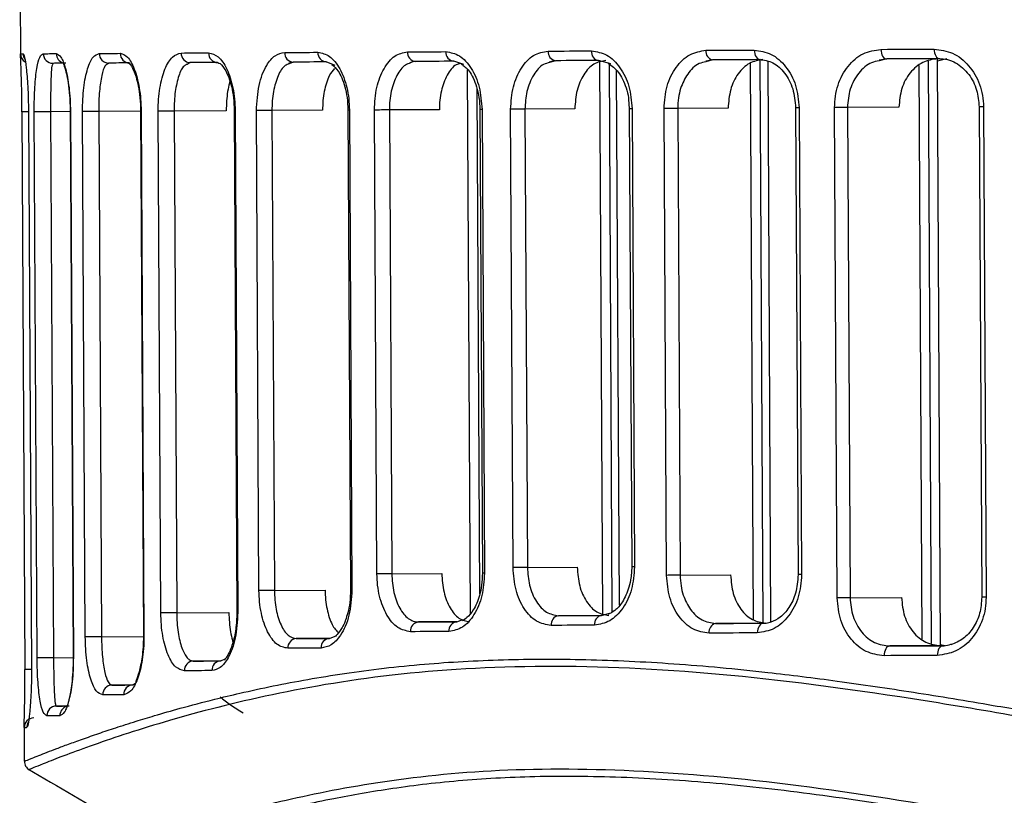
# Model space of a CAD drawing. Header units: millimetres. Extents: x -353 to -41, y 81 to 365.
# Tile 4 of 48: x -353 to -323, y 170 to 194. Entities that reach past the tile are written whole.
import ezdxf

# ---------------------------------------------------------------- set-up
doc = ezdxf.new("R2010")
doc.units = ezdxf.units.MM

msp = doc.modelspace()

# ---------------------------------------------------------------- linework, layer by layer
at = {"color": 7, "linetype": 'Continuous', "lineweight": 25}
for p, q in [((-353.335, 198.586), (-353.308, 193.333)), ((-353.306, 193.387), (-353.231, 193.387)), ((-353.306, 193.333), (-353.306, 193.387)), ((-326.696, 193.196), (-326.489, 193.231)), ((-326.456, 193.226), (-326.691, 193.168)), ((-324.888, 193.168), (-324.593, 193.242)), ((-324.792, 175.027), (-324.888, 193.223)), ((-352.305, 193.091), (-352.322, 193.045)), ((-350.577, 193.1), (-350.637, 193.05)), ((-348.052, 193.113), (-348.148, 193.06)), ((-344.987, 193.101), (-344.904, 193.134)), ((-344.856, 193.129), (-344.984, 193.074)), ((-343.558, 193.028), (-343.831, 193.135)), ((-341.227, 193.12), (-341.11, 193.154)), ((-339.565, 193.051), (-339.88, 193.155)), ((-336.914, 193.142), (-336.766, 193.177)), ((-336.725, 193.172), (-336.909, 193.114)), ((-335.014, 193.072), (-335.387, 193.179)), ((-335.258, 175.975), (-335.35, 193.168)), ((-334.964, 176.073), (-335.054, 193.084)), ((-332.069, 193.167), (-331.891, 193.202)), ((-331.854, 193.197), (-332.064, 193.139)), ((-330.588, 175.828), (-330.679, 193.098)), ((-330.292, 175.732), (-330.385, 193.205)), ((-330.045, 175.763), (-330.137, 193.165)), ((-325.361, 175.231), (-325.456, 193.022)), ((-325.066, 175.093), (-325.162, 193.163)), ((-339.365, 176.027), (-339.455, 192.894)), ((-334.746, 176.279), (-334.834, 192.866)), ((-339.074, 176.626), (-339.157, 192.298)), ((-334.461, 191.977), (-334.438, 191.684)), ((-333.282, 177.208), (-333.359, 191.689)), ((-331.374, 191.7), (-332.937, 191.692)), ((-332.937, 191.692), (-332.86, 177.211)), ((-329.282, 191.711), (-329.205, 177.23)), ((-329.173, 191.711), (-329.096, 177.23)), ((-327.992, 176.508), (-328.073, 191.717)), ((-326.077, 191.728), (-327.675, 191.719)), ((-327.675, 191.719), (-327.595, 176.51)), ((-323.591, 191.741), (-323.511, 176.532)), ((-323.457, 191.741), (-323.376, 176.532)), ((-353.264, 191.587), (-353.172, 174.285)), ((-353.264, 191.587), (-353.264, 191.587)), ((-353.064, 191.587), (-352.972, 174.286)), ((-353.063, 191.587), (-353.064, 191.587)), ((-353.063, 191.587), (-352.971, 174.286)), ((-352.796, 174.651), (-352.886, 191.588)), ((-351.769, 191.594), (-352.376, 191.591)), ((-352.376, 191.591), (-352.286, 174.654)), ((-351.769, 191.594), (-351.679, 174.657)), ((-351.762, 191.594), (-351.672, 174.657)), ((-351.302, 175.3), (-351.388, 191.596)), ((-349.588, 191.605), (-350.885, 191.598)), ((-350.885, 191.598), (-350.799, 175.303)), ((-349.588, 191.605), (-349.501, 175.309)), ((-349.571, 191.605), (-349.484, 175.309)), ((-348.959, 176.045), (-349.042, 191.608)), ((-346.932, 191.619), (-348.55, 191.61)), ((-348.55, 191.61), (-348.467, 176.047)), ((-346.686, 191.62), (-346.604, 176.057)), ((-346.656, 191.62), (-346.574, 176.057)), ((-345.917, 176.74), (-345.996, 191.623)), ((-343.947, 191.634), (-345.517, 191.626)), ((-345.517, 191.626), (-345.438, 176.743)), ((-343.161, 191.638), (-343.082, 176.755)), ((-343.115, 191.638), (-343.036, 176.755)), ((-342.261, 177.255), (-342.337, 191.642)), ((-340.326, 191.653), (-341.875, 191.645)), ((-341.875, 191.645), (-341.798, 177.258)), ((-339.068, 191.66), (-338.991, 177.272)), ((-339.003, 191.66), (-338.927, 177.273)), ((-338.04, 177.45), (-338.116, 191.665)), ((-336.126, 191.675), (-337.673, 191.667)), ((-337.673, 191.667), (-337.597, 177.452)), ((-334.438, 191.684), (-334.363, 177.469)), ((-334.352, 191.684), (-334.277, 177.469)), ((-337.597, 177.452), (-336.05, 177.46)), ((-334.363, 177.469), (-334.382, 177.177)), ((-341.798, 177.258), (-340.25, 177.266)), ((-332.86, 177.211), (-331.297, 177.219)), ((-345.438, 176.743), (-343.868, 176.751)), ((-327.595, 176.51), (-325.997, 176.519)), ((-348.467, 176.047), (-346.85, 176.056)), ((-339.788, 175.768), (-339.594, 175.834)), ((-335.295, 175.964), (-336.633, 175.957)), ((-335.295, 175.964), (-335.056, 176.035)), ((-339.788, 175.768), (-340.974, 175.762)), ((-330.2, 175.725), (-331.761, 175.716)), ((-350.799, 175.303), (-349.501, 175.31)), ((-343.736, 175.252), (-344.761, 175.246)), ((-343.736, 175.252), (-343.501, 175.346)), ((-324.782, 175.025), (-326.359, 175.017)), ((-324.66, 175.025), (-324.792, 175.057)), ((-352.286, 174.654), (-351.679, 174.657)), ((-347.104, 174.554), (-346.968, 174.622)), ((-347.104, 174.554), (-347.953, 174.55)), ((-352.971, 174.286), (-352.972, 174.286)), ((-349.828, 173.808), (-350.475, 173.804)), ((-349.828, 173.808), (-349.745, 173.864)), ((-351.876, 173.156), (-352.199, 173.154)), ((-353.197, 172.539), (-353.192, 171.448)), ((-353.196, 172.485), (-353.196, 172.539)), ((-353.196, 172.485), (-353.12, 172.485))]:
    msp.add_line(p, q, dxfattribs=at)
at = {"color": 7, "linetype": 'Continuous', "lineweight": 25, "flags": 128}
for points in [[(-326.637, 193.525), (-326.433, 193.526), (-326.228, 193.527), (-326.023, 193.528), (-325.817, 193.529), (-325.611, 193.53), (-325.404, 193.531), (-325.197, 193.532), (-324.989, 193.533)], [(-326.637, 193.525), (-326.633, 193.466), (-326.623, 193.41), (-326.606, 193.358), (-326.583, 193.313), (-326.556, 193.276), (-326.525, 193.248), (-326.491, 193.231), (-326.456, 193.226)], [(-324.989, 193.533), (-324.985, 193.475), (-324.975, 193.419), (-324.959, 193.367), (-324.937, 193.322), (-324.911, 193.284), (-324.881, 193.257), (-324.848, 193.24), (-324.815, 193.234)], [(-352.603, 193.39), (-352.557, 193.39), (-352.511, 193.39), (-352.462, 193.39), (-352.413, 193.391), (-352.362, 193.391), (-352.309, 193.391), (-352.255, 193.391), (-352.2, 193.392)], [(-350.868, 193.398), (-350.791, 193.399), (-350.712, 193.399), (-350.633, 193.4), (-350.552, 193.4), (-350.47, 193.4), (-350.387, 193.401), (-350.303, 193.401), (-350.218, 193.402)], [(-348.331, 193.411), (-348.228, 193.412), (-348.124, 193.412), (-348.019, 193.413), (-347.913, 193.414), (-347.805, 193.414), (-347.697, 193.415), (-347.588, 193.415), (-347.478, 193.416)], [(-345.121, 193.428), (-344.995, 193.429), (-344.869, 193.429), (-344.741, 193.43), (-344.613, 193.431), (-344.484, 193.431), (-344.354, 193.432), (-344.223, 193.433), (-344.091, 193.433)], [(-341.313, 193.448), (-341.167, 193.449), (-341.02, 193.449), (-340.873, 193.45), (-340.724, 193.451), (-340.575, 193.452), (-340.425, 193.452), (-340.274, 193.453), (-340.122, 193.454)], [(-336.953, 193.471), (-336.787, 193.471), (-336.621, 193.472), (-336.454, 193.473), (-336.286, 193.474), (-336.118, 193.475), (-335.949, 193.476), (-335.779, 193.477), (-335.608, 193.478)], [(-332.06, 193.496), (-331.875, 193.497), (-331.69, 193.498), (-331.504, 193.499), (-331.317, 193.5), (-331.13, 193.501), (-330.942, 193.502), (-330.754, 193.503), (-330.565, 193.504)], [(-330.565, 193.504), (-330.561, 193.446), (-330.549, 193.389), (-330.531, 193.338), (-330.506, 193.292), (-330.476, 193.255), (-330.442, 193.228), (-330.404, 193.211), (-330.366, 193.205)], [(-324.815, 193.234), (-325.022, 193.233), (-325.228, 193.232), (-325.434, 193.231), (-325.64, 193.23), (-325.845, 193.229), (-326.049, 193.228), (-326.253, 193.227), (-326.456, 193.226)], [(-351.903, 193.093), (-351.958, 193.093), (-352.012, 193.093), (-352.064, 193.092), (-352.115, 193.092), (-352.165, 193.092), (-352.213, 193.092), (-352.259, 193.092), (-352.305, 193.091)], [(-349.93, 193.103), (-350.015, 193.103), (-350.099, 193.102), (-350.182, 193.102), (-350.263, 193.102), (-350.343, 193.101), (-350.423, 193.101), (-350.5, 193.1), (-350.577, 193.1)], [(-347.203, 193.117), (-347.312, 193.117), (-347.421, 193.116), (-347.529, 193.116), (-347.635, 193.115), (-347.741, 193.114), (-347.845, 193.114), (-347.949, 193.113), (-348.052, 193.113)], [(-343.831, 193.135), (-343.962, 193.134), (-344.093, 193.133), (-344.222, 193.133), (-344.351, 193.132), (-344.478, 193.131), (-344.605, 193.131), (-344.731, 193.13), (-344.856, 193.129)], [(-339.88, 193.155), (-340.031, 193.155), (-340.181, 193.154), (-340.331, 193.153), (-340.479, 193.152), (-340.627, 193.151), (-340.774, 193.151), (-340.92, 193.15), (-341.066, 193.149)], [(-335.387, 193.179), (-335.556, 193.178), (-335.725, 193.177), (-335.894, 193.176), (-336.061, 193.175), (-336.228, 193.174), (-336.394, 193.174), (-336.56, 193.173), (-336.725, 193.172)], [(-330.366, 193.205), (-330.554, 193.204), (-330.742, 193.203), (-330.929, 193.202), (-331.115, 193.201), (-331.301, 193.2), (-331.486, 193.199), (-331.67, 193.198), (-331.854, 193.197)], [(-332.937, 191.692), (-332.982, 191.691), (-333.034, 191.691), (-333.09, 191.691), (-333.148, 191.691), (-333.206, 191.69), (-333.262, 191.69), (-333.313, 191.69), (-333.359, 191.689)], [(-329.173, 191.711), (-329.217, 191.711), (-329.25, 191.711), (-329.272, 191.711), (-329.281, 191.711), (-329.282, 191.711)], [(-327.675, 191.719), (-327.717, 191.719), (-327.765, 191.719), (-327.816, 191.719), (-327.87, 191.718), (-327.924, 191.718), (-327.977, 191.718), (-328.028, 191.717), (-328.073, 191.717)], [(-323.457, 191.741), (-323.508, 191.741), (-323.548, 191.741), (-323.576, 191.741), (-323.59, 191.741), (-323.591, 191.741)], [(-353.064, 191.588), (-353.084, 191.588), (-353.159, 191.587), (-353.217, 191.587), (-353.253, 191.587), (-353.264, 191.587)], [(-352.376, 191.591), (-352.443, 191.591), (-352.521, 191.59), (-352.605, 191.59), (-352.687, 191.589), (-352.761, 191.589), (-352.822, 191.589), (-352.865, 191.588), (-352.886, 191.588)], [(-351.762, 191.594), (-351.767, 191.594), (-351.769, 191.594)], [(-350.885, 191.598), (-350.948, 191.598), (-351.021, 191.598), (-351.099, 191.597), (-351.178, 191.597), (-351.25, 191.596), (-351.312, 191.596), (-351.359, 191.596), (-351.388, 191.596)], [(-349.571, 191.605), (-349.582, 191.605), (-349.587, 191.605), (-349.588, 191.605)], [(-348.55, 191.61), (-348.609, 191.61), (-348.677, 191.61), (-348.751, 191.609), (-348.825, 191.609), (-348.895, 191.608), (-348.957, 191.608), (-349.007, 191.608), (-349.042, 191.608)], [(-346.656, 191.62), (-346.673, 191.62), (-346.683, 191.62), (-346.686, 191.62)], [(-345.517, 191.626), (-345.573, 191.626), (-345.637, 191.625), (-345.706, 191.625), (-345.776, 191.625), (-345.844, 191.624), (-345.905, 191.624), (-345.957, 191.624), (-345.996, 191.623)], [(-343.115, 191.638), (-343.138, 191.638), (-343.153, 191.638), (-343.16, 191.638), (-343.161, 191.638)], [(-341.875, 191.645), (-341.927, 191.645), (-341.986, 191.644), (-342.051, 191.644), (-342.117, 191.644), (-342.182, 191.643), (-342.242, 191.643), (-342.294, 191.643), (-342.337, 191.642)], [(-339.003, 191.66), (-339.033, 191.66), (-339.054, 191.66), (-339.066, 191.66), (-339.068, 191.66)], [(-337.673, 191.667), (-337.721, 191.667), (-337.777, 191.666), (-337.837, 191.666), (-337.899, 191.666), (-337.961, 191.665), (-338.019, 191.665), (-338.071, 191.665), (-338.116, 191.665)], [(-334.352, 191.684), (-334.389, 191.684), (-334.416, 191.684), (-334.433, 191.684), (-334.438, 191.684)], [(-337.597, 177.452), (-337.646, 177.452), (-337.701, 177.451), (-337.761, 177.451), (-337.824, 177.451), (-337.885, 177.45), (-337.943, 177.45), (-337.996, 177.45), (-338.04, 177.45)], [(-334.277, 177.469), (-334.314, 177.469), (-334.341, 177.469), (-334.357, 177.469), (-334.363, 177.469)], [(-341.798, 177.258), (-341.85, 177.257), (-341.91, 177.257), (-341.975, 177.257), (-342.041, 177.256), (-342.106, 177.256), (-342.166, 177.256), (-342.218, 177.255), (-342.261, 177.255)], [(-338.927, 177.273), (-338.957, 177.272), (-338.978, 177.272), (-338.989, 177.272), (-338.991, 177.272)], [(-332.86, 177.211), (-332.906, 177.21), (-332.957, 177.21), (-333.013, 177.21), (-333.071, 177.209), (-333.129, 177.209), (-333.185, 177.209), (-333.237, 177.209), (-333.282, 177.208)], [(-329.096, 177.23), (-329.14, 177.23), (-329.173, 177.23), (-329.195, 177.23), (-329.205, 177.23), (-329.205, 177.23)], [(-345.438, 176.743), (-345.494, 176.743), (-345.558, 176.742), (-345.627, 176.742), (-345.697, 176.742), (-345.765, 176.741), (-345.826, 176.741), (-345.878, 176.741), (-345.917, 176.74)], [(-343.036, 176.755), (-343.059, 176.755), (-343.074, 176.755), (-343.081, 176.755), (-343.082, 176.755)], [(-327.595, 176.51), (-327.637, 176.51), (-327.684, 176.51), (-327.736, 176.509), (-327.789, 176.509), (-327.844, 176.509), (-327.897, 176.508), (-327.947, 176.508), (-327.992, 176.508)], [(-323.376, 176.532), (-323.427, 176.532), (-323.468, 176.532), (-323.496, 176.532), (-323.509, 176.532), (-323.511, 176.532)], [(-348.467, 176.047), (-348.526, 176.047), (-348.594, 176.046), (-348.668, 176.046), (-348.742, 176.046), (-348.813, 176.045), (-348.875, 176.045), (-348.925, 176.045), (-348.959, 176.045)], [(-346.574, 176.057), (-346.591, 176.057), (-346.601, 176.057), (-346.604, 176.057)], [(-336.633, 175.957), (-336.469, 175.958), (-336.303, 175.959), (-336.137, 175.959), (-335.97, 175.96), (-335.803, 175.961), (-335.634, 175.962), (-335.465, 175.963), (-335.295, 175.964)], [(-340.974, 175.762), (-340.828, 175.763), (-340.682, 175.763), (-340.535, 175.764), (-340.387, 175.765), (-340.239, 175.766), (-340.089, 175.767), (-339.939, 175.767), (-339.788, 175.768)], [(-335.514, 175.663), (-335.685, 175.662), (-335.854, 175.661), (-336.023, 175.66), (-336.192, 175.659), (-336.359, 175.658), (-336.526, 175.657), (-336.693, 175.657), (-336.858, 175.656)], [(-331.761, 175.716), (-331.578, 175.717), (-331.393, 175.718), (-331.208, 175.719), (-331.022, 175.72), (-330.836, 175.721), (-330.649, 175.722), (-330.461, 175.723), (-330.273, 175.724)], [(-330.273, 175.724), (-330.312, 175.718), (-330.349, 175.701), (-330.383, 175.673), (-330.412, 175.636), (-330.437, 175.59), (-330.455, 175.538), (-330.466, 175.482), (-330.469, 175.423)], [(-350.799, 175.303), (-350.861, 175.302), (-350.935, 175.302), (-351.013, 175.302), (-351.091, 175.301), (-351.164, 175.301), (-351.226, 175.301), (-351.273, 175.3), (-351.302, 175.3)], [(-349.484, 175.309), (-349.495, 175.309), (-349.501, 175.309), (-349.501, 175.309)], [(-344.761, 175.246), (-344.636, 175.247), (-344.51, 175.248), (-344.383, 175.248), (-344.256, 175.249), (-344.127, 175.25), (-343.998, 175.25), (-343.868, 175.251), (-343.736, 175.252)], [(-340.027, 175.467), (-340.179, 175.466), (-340.329, 175.465), (-340.48, 175.464), (-340.629, 175.464), (-340.777, 175.463), (-340.925, 175.462), (-341.072, 175.461), (-341.218, 175.461)], [(-330.469, 175.423), (-330.658, 175.422), (-330.847, 175.421), (-331.034, 175.42), (-331.222, 175.419), (-331.408, 175.418), (-331.594, 175.417), (-331.779, 175.416), (-331.964, 175.415)], [(-343.993, 174.95), (-344.125, 174.95), (-344.256, 174.949), (-344.386, 174.948), (-344.515, 174.948), (-344.643, 174.947), (-344.771, 174.946), (-344.897, 174.946), (-345.023, 174.945)], [(-326.359, 175.017), (-326.394, 175.011), (-326.428, 174.993), (-326.459, 174.965), (-326.486, 174.928), (-326.508, 174.882), (-326.524, 174.83), (-326.534, 174.774), (-326.537, 174.716)], [(-326.359, 175.017), (-326.156, 175.018), (-325.952, 175.019), (-325.748, 175.02), (-325.543, 175.021), (-325.338, 175.022), (-325.132, 175.023), (-324.925, 175.024), (-324.718, 175.025)], [(-324.718, 175.025), (-324.752, 175.019), (-324.784, 175.002), (-324.814, 174.974), (-324.84, 174.937), (-324.861, 174.891), (-324.876, 174.839), (-324.886, 174.783), (-324.889, 174.724)], [(-352.286, 174.654), (-352.353, 174.654), (-352.432, 174.653), (-352.515, 174.653), (-352.597, 174.653), (-352.672, 174.652), (-352.732, 174.652), (-352.775, 174.652), (-352.796, 174.651)], [(-351.672, 174.657), (-351.678, 174.657), (-351.679, 174.657)], [(-324.889, 174.724), (-325.097, 174.723), (-325.304, 174.722), (-325.511, 174.721), (-325.718, 174.72), (-325.923, 174.719), (-326.129, 174.718), (-326.333, 174.717), (-326.537, 174.716)], [(-347.953, 174.55), (-347.851, 174.55), (-347.747, 174.551), (-347.642, 174.551), (-347.537, 174.552), (-347.43, 174.552), (-347.323, 174.553), (-347.214, 174.554), (-347.104, 174.554)], [(-352.972, 174.286), (-352.992, 174.286), (-353.067, 174.286), (-353.126, 174.285), (-353.162, 174.285), (-353.172, 174.285)], [(-347.377, 174.253), (-347.487, 174.252), (-347.596, 174.252), (-347.704, 174.251), (-347.811, 174.25), (-347.917, 174.25), (-348.022, 174.249), (-348.126, 174.249), (-348.229, 174.248)], [(-350.475, 173.804), (-350.398, 173.805), (-350.32, 173.805), (-350.241, 173.806), (-350.161, 173.806), (-350.079, 173.806), (-349.997, 173.807), (-349.913, 173.807), (-349.828, 173.808)], [(-350.112, 173.506), (-350.198, 173.506), (-350.282, 173.505), (-350.365, 173.505), (-350.447, 173.504), (-350.527, 173.504), (-350.607, 173.504), (-350.685, 173.503), (-350.762, 173.503)], [(-352.199, 173.154), (-352.154, 173.155), (-352.107, 173.155), (-352.059, 173.155), (-352.009, 173.155), (-351.958, 173.156), (-351.906, 173.156), (-351.853, 173.156), (-351.797, 173.156)], [(-352.091, 172.855), (-352.146, 172.855), (-352.2, 172.854), (-352.253, 172.854), (-352.304, 172.854), (-352.353, 172.854), (-352.402, 172.853), (-352.449, 172.853), (-352.494, 172.853)]]:
    msp.add_lwpolyline(points, dxfattribs=at)
at = {"color": 7, "linetype": 'Continuous', "lineweight": 25}
for centre, radius, start, end in [((-353.006, 193.388), 0.3, 180.3035, 237.6947), ((-352.931, 193.388), 0.3, 180.2995, 217.1091), ((-352.305, 193.39), 0.298, 180, 269.9974), ((-351.901, 193.391), 0.299, 179.9225, 253.7204), ((-350.573, 193.395), 0.295, 179.2529, 269.2142), ((-349.925, 193.396), 0.293, 178.9734, 268.91), ((-348.041, 193.402), 0.289, 178.1637, 267.9924), ((-347.191, 193.405), 0.288, 177.7991, 267.5604), ((-344.838, 193.412), 0.283, 176.7968, 266.3062), ((-343.81, 193.416), 0.282, 176.3626, 265.73), ((-341.037, 193.425), 0.277, 175.2051, 264.0823), ((-339.848, 193.429), 0.275, 174.7168, 263.3324), ((-336.683, 193.44), 0.271, 173.4474, 261.1987), ((-335.341, 193.444), 0.27, 172.9255, 260.2298), ((-331.796, 193.457), 0.266, 171.6075, 257.4711), ((-336.589, 175.689), 0.271, 99.415, 187.1584), ((-335.247, 175.699), 0.27, 100.3842, 187.6802), ((-340.942, 175.487), 0.277, 96.5304, 185.4012), ((-339.753, 175.495), 0.275, 97.2805, 185.8894), ((-331.701, 175.457), 0.266, 103.1435, 188.9978), ((-344.74, 174.964), 0.283, 94.3055, 183.8099), ((-343.712, 174.971), 0.282, 94.882, 184.244), ((-347.94, 174.261), 0.289, 92.6184, 182.4433), ((-347.089, 174.267), 0.288, 93.0507, 182.8078), ((-350.468, 173.51), 0.295, 91.3956, 181.3543), ((-349.819, 173.514), 0.293, 91.7, 181.6337), ((-352.196, 172.856), 0.298, 90.6113, 180.6074), ((-351.791, 172.858), 0.299, 107.0997, 180.5802), ((-352.896, 172.486), 0.3, 90.3044, 180.3044), ((-352.82, 172.487), 0.3, 147.7029, 180.3061)]:
    msp.add_arc(centre, radius, start, end, dxfattribs=at)
for points, knots in [([(-328.073, 191.717), (-328.068, 191.836), (-328.058, 192.074), (-327.947, 192.53), (-327.683, 193.028), (-327.205, 193.442), (-326.826, 193.497), (-326.637, 193.525)], [0, 0, 0, 0, 0.126162, 0.251437, 0.50077, 0.750259, 1, 1, 1, 1]), ([(-324.989, 193.533), (-324.793, 193.508), (-324.401, 193.457), (-323.892, 193.049), (-323.603, 192.554), (-323.476, 192.099), (-323.463, 191.86), (-323.457, 191.741)], [0, 0, 0, 0, 0.2503065, 0.4997035, 0.7491136, 0.8746857, 1, 1, 1, 1]), ([(-353.264, 191.587), (-353.265, 191.732), (-353.268, 192.023), (-353.276, 192.407), (-353.286, 192.724), (-353.298, 193.052), (-353.307, 193.285), (-353.306, 193.321), (-353.306, 193.333)], [0, 0, 0, 0, 0.144206, 0.287962, 0.431485, 0.575411, 0.861665, 1, 1, 1, 1]), ([(-353.231, 193.387), (-353.217, 193.367), (-353.188, 193.328), (-353.142, 193.042), (-353.108, 192.701), (-353.085, 192.376), (-353.068, 192.001), (-353.065, 191.724), (-353.063, 191.587)], [0, 0, 0, 0, 0.250139, 0.499169, 0.627957, 0.749629, 0.876874, 1, 1, 1, 1]), ([(-352.886, 191.588), (-352.885, 191.723), (-352.884, 191.992), (-352.867, 192.363), (-352.84, 192.682), (-352.792, 193.027), (-352.716, 193.324), (-352.641, 193.368), (-352.603, 193.39)], [0, 0, 0, 0, 0.125915, 0.251099, 0.376429, 0.502021, 0.750722, 1, 1, 1, 1]), ([(-352.2, 193.392), (-352.152, 193.37), (-352.055, 193.328), (-351.934, 193.021), (-351.853, 192.669), (-351.804, 192.347), (-351.77, 191.984), (-351.764, 191.723), (-351.762, 191.594)], [0, 0, 0, 0, 0.249184, 0.499081, 0.626579, 0.749636, 0.875914, 1, 1, 1, 1]), ([(-351.388, 191.596), (-351.386, 191.724), (-351.383, 191.98), (-351.35, 192.34), (-351.3, 192.659), (-351.211, 193.013), (-351.069, 193.328), (-350.935, 193.375), (-350.868, 193.398)], [0, 0, 0, 0, 0.1259259, 0.2512399, 0.3765733, 0.5023387, 0.7515298, 1, 1, 1, 1]), ([(-350.218, 193.402), (-350.141, 193.379), (-349.989, 193.333), (-349.809, 193.01), (-349.694, 192.654), (-349.627, 192.334), (-349.581, 191.98), (-349.574, 191.73), (-349.571, 191.605)], [0, 0, 0, 0, 0.249838, 0.499255, 0.625715, 0.749561, 0.875362, 1, 1, 1, 1]), ([(-349.042, 191.608), (-349.04, 191.732), (-349.035, 191.979), (-348.992, 192.33), (-348.925, 192.647), (-348.805, 193.005), (-348.609, 193.336), (-348.423, 193.386), (-348.331, 193.411)], [0, 0, 0, 0, 0.126194, 0.250903, 0.374859, 0.501165, 0.750444, 1, 1, 1, 1]), ([(-347.478, 193.416), (-347.377, 193.392), (-347.176, 193.343), (-346.947, 193.009), (-346.804, 192.65), (-346.723, 192.333), (-346.668, 191.986), (-346.66, 191.742), (-346.656, 191.62)], [0, 0, 0, 0, 0.250028, 0.499207, 0.625057, 0.749492, 0.875038, 1, 1, 1, 1]), ([(-345.996, 191.623), (-345.98, 191.895), (-345.948, 192.436), (-345.712, 193.024), (-345.425, 193.366), (-345.222, 193.407), (-345.121, 193.428)], [0, 0, 0, 0, 0.279835, 0.559331, 0.779532, 1, 1, 1, 1]), ([(-344.091, 193.433), (-343.968, 193.408), (-343.723, 193.357), (-343.398, 192.952), (-343.211, 192.455), (-343.128, 191.998), (-343.119, 191.758), (-343.115, 191.638)], [0, 0, 0, 0, 0.250349, 0.499755, 0.749122, 0.874686, 1, 1, 1, 1]), ([(-342.337, 191.642), (-342.333, 191.762), (-342.327, 192.001), (-342.248, 192.457), (-342.06, 192.955), (-341.72, 193.366), (-341.449, 193.421), (-341.313, 193.448)], [0, 0, 0, 0, 0.126149, 0.251404, 0.500719, 0.750246, 1, 1, 1, 1]), ([(-340.122, 193.454), (-339.979, 193.428), (-339.694, 193.376), (-339.324, 192.965), (-339.059, 192.372), (-339.022, 191.897), (-339.003, 191.66)], [0, 0, 0, 0, 0.250619, 0.50031, 0.750053, 1, 1, 1, 1]), ([(-338.116, 191.665), (-338.099, 191.902), (-338.067, 192.376), (-337.8, 192.972), (-337.417, 193.388), (-337.107, 193.443), (-336.953, 193.471)], [0, 0, 0, 0, 0.250516, 0.500168, 0.749972, 1, 1, 1, 1]), ([(-335.608, 193.478), (-335.447, 193.451), (-335.124, 193.399), (-334.709, 192.986), (-334.414, 192.393), (-334.373, 191.921), (-334.352, 191.684)], [0, 0, 0, 0, 0.250582, 0.50026, 0.750025, 1, 1, 1, 1]), ([(-333.359, 191.689), (-333.34, 191.926), (-333.304, 192.4), (-333.006, 192.996), (-332.577, 193.413), (-332.232, 193.468), (-332.06, 193.496)], [0, 0, 0, 0, 0.250533, 0.50019, 0.74998, 1, 1, 1, 1]), ([(-330.565, 193.504), (-330.385, 193.478), (-330.027, 193.426), (-329.568, 193.014), (-329.24, 192.421), (-329.195, 191.948), (-329.173, 191.711)], [0, 0, 0, 0, 0.2505892, 0.5002773, 0.7500404, 1, 1, 1, 1]), ([(-324.879, 193.234), (-325.037, 193.211), (-325.353, 193.165), (-325.749, 192.819), (-326.026, 192.321), (-326.06, 191.926), (-326.077, 191.728)], [0, 0, 0, 0, 0.250035, 0.499826, 0.74948, 1, 1, 1, 1]), ([(-324.846, 193.239), (-324.754, 193.233), (-324.574, 193.222), (-324.242, 193.084), (-323.902, 192.783), (-323.641, 192.286), (-323.608, 191.917), (-323.591, 191.741)], [0, 0, 0, 0, 0.143896, 0.282056, 0.541776, 0.780969, 1, 1, 1, 1]), ([(-352.322, 193.045), (-352.328, 193.035), (-352.346, 193.003), (-352.36, 192.799), (-352.371, 192.519), (-352.375, 192.25), (-352.377, 191.939), (-352.376, 191.705), (-352.376, 191.591)], [0, 0, 0, 0, 0.138555, 0.42382, 0.576369, 0.711118, 0.860117, 1, 1, 1, 1]), ([(-351.988, 193.102), (-351.975, 193.068), (-351.953, 193.014), (-351.886, 192.774), (-351.831, 192.488), (-351.782, 192.085), (-351.773, 191.762), (-351.769, 191.594)], [0, 0, 0, 0, 0.267412, 0.425969, 0.600833, 0.792051, 1, 1, 1, 1]), ([(-350.637, 193.05), (-350.657, 193.039), (-350.716, 193.004), (-350.782, 192.785), (-350.834, 192.495), (-350.864, 192.225), (-350.883, 191.925), (-350.884, 191.706), (-350.885, 191.598)], [0, 0, 0, 0, 0.139138, 0.424772, 0.575639, 0.7123, 0.859125, 1, 1, 1, 1]), ([(-349.982, 193.108), (-349.967, 193.108), (-349.932, 193.109), (-349.822, 192.938), (-349.726, 192.673), (-349.656, 192.387), (-349.601, 192.024), (-349.592, 191.747), (-349.588, 191.605)], [0, 0, 0, 0, 0.199617, 0.43098, 0.56006, 0.697825, 0.844312, 1, 1, 1, 1]), ([(-348.148, 193.06), (-348.18, 193.047), (-348.276, 193.01), (-348.384, 192.778), (-348.468, 192.483), (-348.515, 192.215), (-348.545, 191.923), (-348.548, 191.713), (-348.55, 191.61)], [0, 0, 0, 0, 0.140949, 0.426395, 0.575405, 0.712846, 0.858552, 1, 1, 1, 1]), ([(-347.253, 193.122), (-347.212, 193.118), (-347.125, 193.11), (-346.972, 192.921), (-346.851, 192.653), (-346.766, 192.371), (-346.702, 192.02), (-346.691, 191.756), (-346.686, 191.62)], [0, 0, 0, 0, 0.1993574, 0.4304935, 0.5591772, 0.6970451, 0.8438962, 1, 1, 1, 1]), ([(-344.984, 193.074), (-345.027, 193.061), (-345.156, 193.022), (-345.3, 192.78), (-345.411, 192.482), (-345.472, 192.216), (-345.511, 191.929), (-345.515, 191.726), (-345.517, 191.626)], [0, 0, 0, 0, 0.141674, 0.426792, 0.574904, 0.712955, 0.858161, 1, 1, 1, 1]), ([(-343.576, 192.929), (-343.633, 192.864), (-343.731, 192.751), (-343.83, 192.486), (-343.897, 192.225), (-343.94, 191.937), (-343.944, 191.735), (-343.947, 191.634)], [0, 0, 0, 0, 0.256602, 0.44303, 0.627739, 0.813245, 1, 1, 1, 1]), ([(-343.656, 193.053), (-343.591, 192.997), (-343.482, 192.904), (-343.348, 192.644), (-343.25, 192.367), (-343.177, 192.025), (-343.166, 191.77), (-343.161, 191.638)], [0, 0, 0, 0, 0.255438, 0.42385, 0.603883, 0.79582, 1, 1, 1, 1]), ([(-341.224, 193.102), (-341.277, 193.085), (-341.435, 193.032), (-341.656, 192.736), (-341.805, 192.324), (-341.867, 191.943), (-341.872, 191.743), (-341.875, 191.645)], [0, 0, 0, 0, 0.142711, 0.427849, 0.712726, 0.857883, 1, 1, 1, 1]), ([(-341.066, 193.149), (-341.085, 193.149), (-341.139, 193.149), (-341.191, 193.12), (-341.224, 193.102)], [0, 0, 0, 0, 0.358552, 1, 1, 1, 1]), ([(-339.679, 193.089), (-339.723, 193.077), (-339.877, 193.036), (-340.097, 192.74), (-340.253, 192.332), (-340.318, 191.951), (-340.323, 191.753), (-340.326, 191.653)], [0, 0, 0, 0, 0.116477, 0.410314, 0.703927, 0.85144, 1, 1, 1, 1]), ([(-339.65, 193.075), (-339.566, 193.011), (-339.429, 192.908), (-339.272, 192.638), (-339.164, 192.364), (-339.085, 192.031), (-339.074, 191.786), (-339.068, 191.66)], [0, 0, 0, 0, 0.2707318, 0.4371462, 0.6137842, 0.8014071, 1, 1, 1, 1]), ([(-336.909, 193.114), (-336.972, 193.1), (-337.16, 193.058), (-337.371, 192.804), (-337.529, 192.494), (-337.644, 192.141), (-337.661, 191.853), (-337.673, 191.667)], [0, 0, 0, 0, 0.142626, 0.427663, 0.582447, 0.729602, 1, 1, 1, 1]), ([(-335.161, 193.18), (-335.29, 193.157), (-335.547, 193.111), (-335.865, 192.763), (-336.085, 192.267), (-336.112, 191.873), (-336.126, 191.675)], [0, 0, 0, 0, 0.250007, 0.499798, 0.749461, 1, 1, 1, 1]), ([(-335.09, 193.094), (-334.982, 193.015), (-334.815, 192.893), (-334.638, 192.602), (-334.532, 192.332), (-334.471, 192.116), (-334.462, 191.992), (-334.461, 191.977)], [0, 0, 0, 0, 0.360285, 0.557534, 0.760681, 0.971493, 1, 1, 1, 1]), ([(-332.064, 193.139), (-332.136, 193.125), (-332.35, 193.083), (-332.637, 192.783), (-332.834, 192.388), (-332.924, 192.012), (-332.933, 191.801), (-332.937, 191.692)], [0, 0, 0, 0, 0.142534, 0.427609, 0.691772, 0.840517, 1, 1, 1, 1]), ([(-330.293, 193.206), (-330.437, 193.182), (-330.724, 193.136), (-331.081, 192.788), (-331.328, 192.291), (-331.359, 191.897), (-331.374, 191.7)], [0, 0, 0, 0, 0.249999, 0.499776, 0.749444, 1, 1, 1, 1]), ([(-330.402, 193.21), (-330.259, 193.191), (-329.975, 193.153), (-329.604, 192.812), (-329.337, 192.315), (-329.3, 191.912), (-329.282, 191.711)], [0, 0, 0, 0, 0.2500825, 0.4995333, 0.7494513, 1, 1, 1, 1]), ([(-326.691, 193.168), (-326.771, 193.154), (-327.01, 193.113), (-327.279, 192.864), (-327.481, 192.561), (-327.634, 192.21), (-327.659, 191.915), (-327.675, 191.719)], [0, 0, 0, 0, 0.142413, 0.427578, 0.573676, 0.71794, 1, 1, 1, 1]), ([(-346.819, 192.526), (-346.824, 192.51), (-346.854, 192.421), (-346.891, 192.218), (-346.927, 191.929), (-346.93, 191.722), (-346.932, 191.619)], [0, 0, 0, 0, 0.067942, 0.376161, 0.68947, 1, 1, 1, 1]), ([(-336.858, 175.656), (-337.014, 175.682), (-337.324, 175.734), (-337.712, 176.147), (-337.984, 176.74), (-338.022, 177.213), (-338.04, 177.45)], [0, 0, 0, 0, 0.250588, 0.500275, 0.750039, 1, 1, 1, 1]), ([(-337.597, 177.452), (-337.584, 177.266), (-337.564, 176.978), (-337.445, 176.628), (-337.285, 176.316), (-337.014, 176.022), (-336.761, 175.979), (-336.633, 175.957)], [0, 0, 0, 0, 0.236449, 0.365113, 0.500439, 0.749775, 1, 1, 1, 1]), ([(-336.05, 177.46), (-336.035, 177.263), (-336.004, 176.87), (-335.778, 176.376), (-335.456, 176.031), (-335.199, 175.987), (-335.07, 175.965)], [0, 0, 0, 0, 0.249983, 0.499758, 0.749434, 1, 1, 1, 1]), ([(-334.277, 177.469), (-334.295, 177.232), (-334.331, 176.759), (-334.62, 176.163), (-335.031, 175.746), (-335.353, 175.69), (-335.514, 175.663)], [0, 0, 0, 0, 0.250534, 0.50019, 0.74998, 1, 1, 1, 1]), ([(-341.218, 175.461), (-341.354, 175.487), (-341.626, 175.538), (-341.97, 175.947), (-342.163, 176.443), (-342.247, 176.898), (-342.256, 177.136), (-342.261, 177.255)], [0, 0, 0, 0, 0.250305, 0.499701, 0.749113, 0.874681, 1, 1, 1, 1]), ([(-341.798, 177.258), (-341.795, 177.159), (-341.788, 176.961), (-341.722, 176.581), (-341.569, 176.164), (-341.342, 175.891), (-341.154, 175.79), (-341.047, 175.764), (-340.993, 175.763), (-340.974, 175.762)], [0, 0, 0, 0, 0.123939, 0.250537, 0.49963, 0.748724, 0.873879, 0.955416, 1, 1, 1, 1]), ([(-340.25, 177.266), (-340.246, 177.167), (-340.239, 176.969), (-340.169, 176.59), (-340.01, 176.177), (-339.726, 175.835), (-339.502, 175.792), (-339.389, 175.77)], [0, 0, 0, 0, 0.125327, 0.250897, 0.500322, 0.74971, 1, 1, 1, 1]), ([(-338.927, 177.273), (-338.943, 177.035), (-338.975, 176.559), (-339.234, 175.963), (-339.6, 175.549), (-339.885, 175.494), (-340.027, 175.467)], [0, 0, 0, 0, 0.2505038, 0.5001489, 0.749949, 1, 1, 1, 1]), ([(-338.991, 177.272), (-338.996, 177.147), (-339.005, 176.908), (-339.093, 176.502), (-339.253, 176.134), (-339.461, 175.89), (-339.57, 175.826), (-339.618, 175.798)], [0, 0, 0, 0, 0.173454, 0.331622, 0.605581, 0.827237, 1, 1, 1, 1]), ([(-334.382, 177.177), (-334.383, 177.163), (-334.391, 177.044), (-334.465, 176.756), (-334.628, 176.382), (-334.873, 176.106), (-335.027, 176.029), (-335.098, 175.994)], [0, 0, 0, 0, 0.023627, 0.195496, 0.504774, 0.772109, 1, 1, 1, 1]), ([(-331.964, 175.415), (-332.137, 175.441), (-332.483, 175.493), (-332.916, 175.906), (-333.22, 176.5), (-333.261, 176.972), (-333.282, 177.208)], [0, 0, 0, 0, 0.250582, 0.500261, 0.750026, 1, 1, 1, 1]), ([(-332.86, 177.211), (-332.855, 177.101), (-332.844, 176.89), (-332.75, 176.517), (-332.55, 176.118), (-332.195, 175.782), (-331.906, 175.738), (-331.761, 175.716)], [0, 0, 0, 0, 0.139428, 0.269483, 0.500496, 0.750221, 1, 1, 1, 1]), ([(-331.297, 177.219), (-331.28, 177.022), (-331.246, 176.63), (-330.993, 176.135), (-330.633, 175.79), (-330.345, 175.747), (-330.2, 175.725)], [0, 0, 0, 0, 0.249996, 0.499773, 0.74944, 1, 1, 1, 1]), ([(-329.096, 177.23), (-329.116, 176.993), (-329.156, 176.519), (-329.478, 175.923), (-329.933, 175.506), (-330.29, 175.451), (-330.469, 175.423)], [0, 0, 0, 0, 0.250514, 0.500166, 0.749971, 1, 1, 1, 1]), ([(-329.205, 177.23), (-329.22, 177.034), (-329.25, 176.656), (-329.471, 176.199), (-329.747, 175.887), (-329.951, 175.797), (-330.049, 175.754)], [0, 0, 0, 0, 0.277184, 0.535176, 0.775831, 1, 1, 1, 1]), ([(-345.023, 174.945), (-345.138, 174.97), (-345.369, 175.02), (-345.615, 175.359), (-345.765, 175.718), (-345.849, 176.034), (-345.905, 176.378), (-345.913, 176.62), (-345.917, 176.74)], [0, 0, 0, 0, 0.250012, 0.499153, 0.624925, 0.74947, 0.875021, 1, 1, 1, 1]), ([(-345.438, 176.743), (-345.435, 176.643), (-345.429, 176.44), (-345.387, 176.154), (-345.323, 175.89), (-345.21, 175.59), (-345.023, 175.309), (-344.849, 175.267), (-344.761, 175.246)], [0, 0, 0, 0, 0.123761, 0.250466, 0.371189, 0.500741, 0.74993, 1, 1, 1, 1]), ([(-343.036, 176.755), (-343.054, 176.486), (-343.09, 175.948), (-343.355, 175.357), (-343.671, 175.012), (-343.886, 174.971), (-343.993, 174.95)], [0, 0, 0, 0, 0.279954, 0.559429, 0.779608, 1, 1, 1, 1]), ([(-343.868, 176.751), (-343.865, 176.651), (-343.858, 176.45), (-343.812, 176.162), (-343.742, 175.901), (-343.632, 175.618), (-343.521, 175.494), (-343.451, 175.417)], [0, 0, 0, 0, 0.176411, 0.353633, 0.530388, 0.706909, 1, 1, 1, 1]), ([(-343.082, 176.755), (-343.086, 176.625), (-343.094, 176.376), (-343.155, 176.055), (-343.212, 175.89), (-343.238, 175.816)], [0, 0, 0, 0, 0.379758, 0.724527, 1, 1, 1, 1]), ([(-326.537, 174.716), (-326.728, 174.741), (-327.108, 174.793), (-327.586, 175.203), (-327.923, 175.796), (-327.969, 176.271), (-327.992, 176.508)], [0, 0, 0, 0, 0.250621, 0.500313, 0.750055, 1, 1, 1, 1]), ([(-327.595, 176.51), (-327.576, 176.315), (-327.549, 176.02), (-327.392, 175.672), (-327.187, 175.368), (-326.843, 175.08), (-326.521, 175.038), (-326.359, 175.017)], [0, 0, 0, 0, 0.246535, 0.372629, 0.500329, 0.749699, 1, 1, 1, 1]), ([(-325.997, 176.519), (-325.978, 176.321), (-325.939, 175.926), (-325.658, 175.432), (-325.258, 175.089), (-324.941, 175.046), (-324.782, 175.025)], [0, 0, 0, 0, 0.249963, 0.499716, 0.749399, 1, 1, 1, 1]), ([(-323.376, 176.532), (-323.382, 176.412), (-323.392, 176.174), (-323.514, 175.717), (-323.798, 175.219), (-324.303, 174.807), (-324.694, 174.752), (-324.889, 174.724)], [0, 0, 0, 0, 0.1261479, 0.2514023, 0.5007159, 0.7502437, 1, 1, 1, 1]), ([(-323.511, 176.532), (-323.524, 176.361), (-323.55, 176.016), (-323.765, 175.566), (-324.075, 175.212), (-324.336, 175.108), (-324.469, 175.055)], [0, 0, 0, 0, 0.24208, 0.488839, 0.741344, 1, 1, 1, 1]), ([(-348.229, 174.248), (-348.322, 174.272), (-348.508, 174.321), (-348.708, 174.65), (-348.832, 175.007), (-348.902, 175.325), (-348.949, 175.675), (-348.956, 175.922), (-348.959, 176.045)], [0, 0, 0, 0, 0.2499258, 0.4992251, 0.6255296, 0.7495357, 0.8753264, 1, 1, 1, 1]), ([(-348.467, 176.047), (-348.465, 175.944), (-348.459, 175.735), (-348.426, 175.443), (-348.376, 175.177), (-348.289, 174.878), (-348.184, 174.686), (-348.062, 174.57), (-347.996, 174.558), (-347.953, 174.55)], [0, 0, 0, 0, 0.12321, 0.250133, 0.370093, 0.50018, 0.749369, 0.837424, 1, 1, 1, 1]), ([(-346.574, 176.057), (-346.589, 175.783), (-346.621, 175.236), (-346.848, 174.648), (-347.112, 174.312), (-347.288, 174.272), (-347.377, 174.253)], [0, 0, 0, 0, 0.279831, 0.559327, 0.779515, 1, 1, 1, 1]), ([(-346.604, 176.057), (-346.61, 175.881), (-346.624, 175.52), (-346.737, 175.052), (-346.882, 174.714), (-346.957, 174.626), (-346.995, 174.582)], [0, 0, 0, 0, 0.229144, 0.472323, 0.728772, 1, 1, 1, 1]), ([(-346.85, 176.056), (-346.847, 175.953), (-346.841, 175.747), (-346.802, 175.457), (-346.762, 175.253), (-346.731, 175.163), (-346.725, 175.146)], [0, 0, 0, 0, 0.308344, 0.619539, 0.92903, 1, 1, 1, 1]), ([(-343.238, 175.816), (-343.241, 175.805), (-343.269, 175.716), (-343.357, 175.547), (-343.468, 175.388), (-343.524, 175.343), (-343.538, 175.331)], [0, 0, 0, 0, 0.040572, 0.338388, 0.838458, 1, 1, 1, 1]), ([(-330.273, 175.724), (-330.217, 175.725), (-330.138, 175.726), (-330.062, 175.756), (-330.04, 175.765)], [0, 0, 0, 0, 0.70406, 1, 1, 1, 1]), ([(-350.762, 173.503), (-350.83, 173.526), (-350.965, 173.572), (-351.111, 173.888), (-351.203, 174.241), (-351.257, 174.562), (-351.293, 174.918), (-351.299, 175.174), (-351.302, 175.3)], [0, 0, 0, 0, 0.249502, 0.499172, 0.626349, 0.749618, 0.875836, 1, 1, 1, 1]), ([(-350.799, 175.303), (-350.797, 175.196), (-350.793, 174.978), (-350.771, 174.678), (-350.739, 174.41), (-350.684, 174.116), (-350.618, 173.932), (-350.543, 173.823), (-350.502, 173.812), (-350.475, 173.804)], [0, 0, 0, 0, 0.122415, 0.249984, 0.368923, 0.500216, 0.749856, 0.839978, 1, 1, 1, 1]), ([(-349.484, 175.309), (-349.487, 175.183), (-349.491, 174.932), (-349.533, 174.578), (-349.597, 174.258), (-349.708, 173.901), (-349.884, 173.577), (-350.036, 173.53), (-350.112, 173.506)], [0, 0, 0, 0, 0.126121, 0.250999, 0.374834, 0.50134, 0.750429, 1, 1, 1, 1]), ([(-349.501, 175.309), (-349.503, 175.199), (-349.506, 174.982), (-349.539, 174.68), (-349.584, 174.42), (-349.651, 174.147), (-349.725, 173.959), (-349.735, 173.909), (-349.738, 173.893)], [0, 0, 0, 0, 0.156089, 0.307043, 0.454896, 0.597672, 0.87198, 1, 1, 1, 1]), ([(-223.953, 173.115), (-224.879, 173.375), (-226.733, 173.896), (-230.568, 174.618), (-235.116, 174.991), (-240.393, 174.842), (-246.285, 174.136), (-252.706, 173.001), (-259.573, 171.659), (-266.808, 170.349), (-274.36, 169.288), (-282.131, 168.672), (-289.975, 168.588), (-297.759, 168.986), (-305.352, 169.859), (-312.661, 171.048), (-319.611, 172.345), (-326.113, 173.497), (-332.104, 174.258), (-337.494, 174.469), (-342.177, 174.144), (-346.083, 173.429), (-349.175, 172.592), (-351.395, 171.836), (-352.798, 171.288), (-352.961, 171.215), (-353.043, 171.179)], [0, 0, 0, 0, 0.0416474, 0.083386, 0.1250132, 0.1662646, 0.2078982, 0.249624, 0.2912293, 0.3331438, 0.3747987, 0.4165524, 0.4584329, 0.4998768, 0.5415608, 0.5834479, 0.6251055, 0.6669646, 0.7084001, 0.7497831, 0.7916045, 0.833134, 0.8747965, 0.9166428, 0.9581862, 1, 1, 1, 1]), ([(-324.718, 175.025), (-324.689, 175.026), (-324.588, 175.027), (-324.49, 175.062), (-324.421, 175.087)], [0, 0, 0, 0, 0.2905445, 1, 1, 1, 1]), ([(-353.162, 171.448), (-353.169, 171.446), (-353.189, 171.44), (-352.974, 171.53), (-352.607, 171.675), (-352.192, 171.835), (-351.83, 171.97), (-351.396, 172.127), (-350.905, 172.298), (-350.35, 172.485), (-349.774, 172.669), (-349.109, 172.872), (-348.311, 173.101), (-347.421, 173.336), (-346.453, 173.569), (-345.496, 173.777), (-344.415, 173.983), (-343.271, 174.17), (-342.063, 174.331), (-340.451, 174.495), (-338.395, 174.611), (-335.811, 174.618), (-333.072, 174.488), (-330.45, 174.246), (-327.955, 173.932), (-325.624, 173.588), (-323.675, 173.267), (-322.183, 173.008), (-321.204, 172.835), (-320.239, 172.662), (-319.269, 172.486), (-318.241, 172.298), (-316.836, 172.041), (-315.092, 171.723), (-313.018, 171.354), (-310.948, 170.998), (-308.856, 170.656), (-306.747, 170.334), (-304.603, 170.034), (-301.451, 169.636), (-297.309, 169.224), (-292.096, 168.908), (-288.618, 168.885), (-286.859, 168.874)], [0, 0, 0, 0, 0.017394, 0.054665, 0.092966, 0.110687, 0.12916, 0.148388, 0.168371, 0.1865, 0.206363, 0.222945, 0.24438, 0.270445, 0.28812, 0.310034, 0.331282, 0.352571, 0.374301, 0.395458, 0.433906, 0.471355, 0.508733, 0.546466, 0.573273, 0.601778, 0.630634, 0.641578, 0.653078, 0.663953, 0.674117, 0.685458, 0.697977, 0.720156, 0.741865, 0.763956, 0.785003, 0.806504, 0.828282, 0.849587, 0.900458, 0.94967, 1, 1, 1, 1]), ([(-352.494, 172.853), (-352.532, 172.874), (-352.608, 172.917), (-352.688, 173.217), (-352.739, 173.563), (-352.769, 173.885), (-352.79, 174.252), (-352.794, 174.52), (-352.796, 174.651)], [0, 0, 0, 0, 0.2496048, 0.4993097, 0.6277772, 0.7499885, 0.8768541, 1, 1, 1, 1]), ([(-352.286, 174.654), (-352.285, 174.542), (-352.284, 174.309), (-352.278, 173.999), (-352.271, 173.73), (-352.258, 173.445), (-352.241, 173.273), (-352.221, 173.172), (-352.207, 173.161), (-352.199, 173.154)], [0, 0, 0, 0, 0.1208777, 0.2495319, 0.3670347, 0.5000967, 0.7498016, 0.8396423, 1, 1, 1, 1]), ([(-351.672, 174.657), (-351.673, 174.526), (-351.676, 174.265), (-351.707, 173.899), (-351.753, 173.578), (-351.83, 173.226), (-351.947, 172.92), (-352.043, 172.877), (-352.091, 172.855)], [0, 0, 0, 0, 0.126121, 0.250747, 0.376161, 0.501737, 0.751259, 1, 1, 1, 1]), ([(-351.679, 174.657), (-351.681, 174.508), (-351.685, 174.222), (-351.721, 173.854), (-351.761, 173.586), (-351.803, 173.398), (-351.809, 173.348), (-351.811, 173.327)], [0, 0, 0, 0, 0.2482327, 0.4749832, 0.6821281, 0.8693203, 1, 1, 1, 1]), ([(-353.196, 172.539), (-353.196, 172.551), (-353.197, 172.587), (-353.19, 172.824), (-353.182, 173.153), (-353.176, 173.472), (-353.171, 173.851), (-353.172, 174.141), (-353.172, 174.285)], [0, 0, 0, 0, 0.139802, 0.425417, 0.574682, 0.712943, 0.856772, 1, 1, 1, 1]), ([(-352.971, 174.286), (-352.972, 174.147), (-352.972, 173.87), (-352.986, 173.49), (-353.005, 173.169), (-353.036, 172.828), (-353.078, 172.544), (-353.106, 172.505), (-353.12, 172.485)], [0, 0, 0, 0, 0.125448, 0.250586, 0.375953, 0.501287, 0.750552, 1, 1, 1, 1]), ([(-347.121, 173.444), (-347.018, 173.36), (-346.811, 173.192), (-346.544, 173.027), (-346.411, 172.945)], [0, 0, 0, 0, 0.499635, 1, 1, 1, 1]), ([(-353.191, 171.436), (-353.189, 171.411), (-353.185, 171.359), (-353.154, 171.286), (-353.107, 171.223), (-353.064, 171.193), (-353.043, 171.179)], [0, 0, 0, 0, 0.245967, 0.500003, 0.754037, 1, 1, 1, 1]), ([(-353.085, 171.204), (-352.14, 170.651), (-350.886, 169.918), (-349.631, 169.184), (-349.322, 169.003)], [0, 0, 0, 0, 0.753251, 1, 1, 1, 1]), ([(-349.326, 169.006), (-349.25, 169.034), (-349.097, 169.092), (-347.784, 169.529), (-345.692, 170.119), (-342.781, 170.744), (-339.1, 171.203), (-334.686, 171.237), (-329.623, 170.807), (-324.004, 169.924), (-317.92, 168.78), (-311.426, 167.579), (-304.583, 166.48), (-299.806, 166.016), (-297.415, 165.783)], [0, 0, 0, 0, 0.082957, 0.166598, 0.24973, 0.333315, 0.416707, 0.499619, 0.583341, 0.666663, 0.749661, 0.833295, 0.916564, 1, 1, 1, 1]), ([(-297.415, 165.558), (-298.843, 165.687), (-301.691, 165.946), (-305.836, 166.489), (-309.897, 167.118), (-313.911, 167.82), (-317.857, 168.558), (-321.621, 169.265), (-325.156, 169.891), (-328.468, 170.399), (-331.61, 170.767), (-334.542, 170.959), (-337.226, 170.99), (-339.649, 170.864), (-341.782, 170.609), (-343.745, 170.266), (-345.365, 169.9), (-346.638, 169.562), (-347.569, 169.287), (-348.293, 169.055), (-348.81, 168.882), (-349.124, 168.771), (-349.157, 168.757), (-349.173, 168.75)], [0, 0, 0, 0, 0.049899, 0.09951, 0.148351, 0.198794, 0.251127, 0.302736, 0.35213, 0.401728, 0.451136, 0.501424, 0.551119, 0.599696, 0.648968, 0.696251, 0.751531, 0.796079, 0.836137, 0.876719, 0.919708, 0.961443, 1, 1, 1, 1])]:
    msp.add_open_spline(points, degree=3, knots=knots, dxfattribs=at)

doc.saveas('drawing.dxf')
